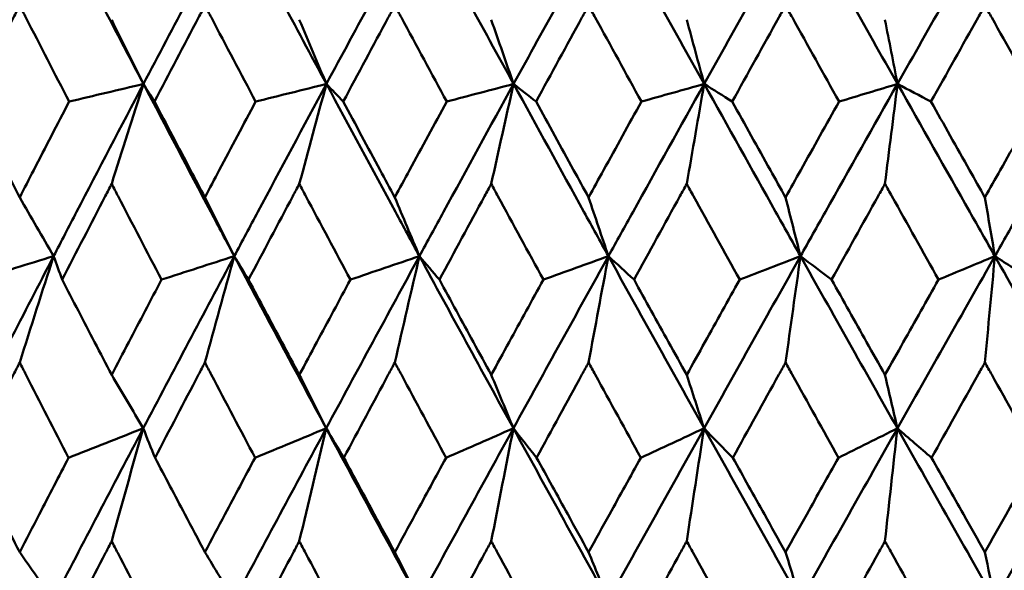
# Model space of a CAD drawing. Header units: millimetres. Extents: x 61 to 1929, y 482 to 2664.
# Tile 92 of 219: x 779.46 to 785.59, y 564.03 to 567.45. Entities that reach past the tile are written whole.
import ezdxf

# ---------------------------------------------------------------- set-up
doc = ezdxf.new("R2010")
doc.units = ezdxf.units.MM
doc.header["$LTSCALE"] = 10
doc.layers.add('Widoczne (ISO)', color=7, linetype='Continuous', lineweight=50)

msp = doc.modelspace()

# ---------------------------------------------------------------- linework, layer by layer
at = {"layer": 'Widoczne (ISO)'}
msp.add_circle((787.9742, 532.2569), 50, dxfattribs=at)
for points in [[(779.6711, 568.122), (779.4861, 567.7653), (779.3025, 567.4085), (779.1204, 567.0518)], [(779.6711, 568.122), (779.8559, 567.7653), (780.0418, 567.4085), (780.229, 567.0518)], [(780.7954, 568.122), (780.6054, 567.7653), (780.4165, 567.4085), (780.229, 567.0518)], [(780.7954, 568.122), (780.9853, 567.7653), (781.1762, 567.4085), (781.3681, 567.0518)], [(781.9481, 568.122), (781.7537, 567.7653), (781.5603, 567.4085), (781.3681, 567.0518)], [(781.9481, 568.122), (782.1423, 567.7653), (782.3374, 567.4085), (782.5333, 567.0518)], [(783.1245, 568.122), (782.9266, 567.7653), (782.7295, 567.4085), (782.5333, 567.0518)], [(783.1245, 568.122), (783.3224, 567.7653), (783.5209, 567.4085), (783.72, 567.0518)], [(784.3201, 568.122), (784.1193, 567.7653), (783.9193, 567.4085), (783.72, 567.0518)], [(784.3201, 568.122), (784.5208, 567.7653), (784.7219, 567.4085), (784.9234, 567.0518)], [(785.5301, 568.122), (785.3274, 567.7653), (785.1251, 567.4085), (784.9234, 567.0518)], [(785.5301, 568.122), (785.7328, 567.7653), (785.9357, 567.4085), (786.1389, 567.0518)], [(780.0313, 567.4516), (780.0971, 567.3181), (780.163, 567.1849), (780.229, 567.0518)], [(781.1995, 567.4516), (781.2556, 567.3181), (781.3118, 567.1849), (781.3681, 567.0518)], [(782.3944, 567.4516), (782.4407, 567.3181), (782.487, 567.1849), (782.5333, 567.0518)], [(783.6114, 567.4516), (783.6475, 567.3181), (783.6837, 567.1849), (783.72, 567.0518)], [(784.8455, 567.4516), (784.8715, 567.3181), (784.8974, 567.1849), (784.9234, 567.0518)], [(780.229, 567.0518), (780.0748, 567.0153), (779.9205, 566.9788), (779.7663, 566.9423)], [(780.0313, 566.4306), (780.0969, 566.6382), (780.1628, 566.8453), (780.229, 567.0518)], [(780.229, 567.0518), (780.2519, 567.0153), (780.2749, 566.9788), (780.2979, 566.9423)], [(781.3681, 567.0518), (781.2213, 567.0153), (781.0745, 566.9788), (780.9277, 566.9423)], [(781.1995, 566.4306), (781.2555, 566.6382), (781.3117, 566.8453), (781.3681, 567.0518)], [(781.3681, 567.0518), (781.4029, 567.0153), (781.4378, 566.9788), (781.4727, 566.9423)], [(782.5333, 567.0518), (782.3945, 567.0153), (782.2557, 566.9788), (782.1169, 566.9423)], [(782.3944, 566.4306), (782.4405, 566.6382), (782.4868, 566.8453), (782.5333, 567.0518)], [(782.5333, 567.0518), (782.5799, 567.0153), (782.6265, 566.9788), (782.6731, 566.9423)], [(783.72, 567.0518), (783.5897, 567.0153), (783.4595, 566.9788), (783.3292, 566.9423)], [(783.6114, 566.4306), (783.6474, 566.6382), (783.6836, 566.8453), (783.72, 567.0518)], [(783.72, 567.0518), (783.7781, 567.0153), (783.8363, 566.9788), (783.8945, 566.9423)], [(784.9234, 567.0518), (784.8022, 567.0153), (784.681, 566.9788), (784.5598, 566.9423)], [(784.8455, 566.4306), (784.8714, 566.6382), (784.8974, 566.8453), (784.9234, 567.0518)], [(784.9234, 567.0518), (784.9929, 567.0153), (785.0624, 566.9788), (785.1319, 566.9423)], [(779.4586, 566.3468), (779.529, 566.2247), (779.5994, 566.1027), (779.6699, 565.981)], [(780.6117, 566.3468), (780.6726, 566.2247), (780.7335, 566.1027), (780.7944, 565.981)], [(781.7939, 566.3468), (781.845, 566.2247), (781.8961, 566.1027), (781.9472, 565.981)], [(783.0004, 566.3468), (783.0415, 566.2247), (783.0827, 566.1027), (783.1238, 565.981)], [(784.2266, 566.3468), (784.2576, 566.2247), (784.2886, 566.1027), (784.3196, 565.981)], [(785.4676, 566.3468), (785.4883, 566.2247), (785.509, 566.1027), (785.5297, 565.981)], [(779.6699, 565.981), (779.4849, 565.6241), (779.3011, 565.2672), (779.1187, 564.9102)], [(779.6699, 565.981), (779.5119, 565.9323), (779.354, 565.8835), (779.196, 565.8348)], [(779.4586, 565.3196), (779.5287, 565.5406), (779.5992, 565.7611), (779.6699, 565.981)], [(779.6699, 565.981), (779.6876, 565.9323), (779.7053, 565.8835), (779.7231, 565.8348)], [(780.7944, 565.981), (780.6043, 565.6241), (780.4153, 565.2672), (780.2275, 564.9102)], [(780.7944, 565.981), (780.6435, 565.9323), (780.4926, 565.8835), (780.3417, 565.8348)], [(780.6117, 565.3196), (780.6723, 565.5406), (780.7332, 565.7611), (780.7944, 565.981)], [(780.7944, 565.981), (780.824, 565.9323), (780.8537, 565.8835), (780.8833, 565.8348)], [(780.7944, 565.981), (780.984, 565.6241), (781.1748, 565.2672), (781.3668, 564.9102)], [(781.9472, 565.981), (781.7528, 565.6241), (781.5593, 565.2672), (781.3668, 564.9102)], [(781.9472, 565.981), (781.804, 565.9323), (781.6608, 565.8835), (781.5175, 565.8348)], [(781.7939, 565.3196), (781.8448, 565.5406), (781.8959, 565.7611), (781.9472, 565.981)], [(781.9472, 565.981), (781.9886, 565.9323), (782.0301, 565.8835), (782.0716, 565.8348)], [(781.9472, 565.981), (782.1412, 565.6241), (782.3362, 565.2672), (782.5322, 564.9102)], [(783.1238, 565.981), (782.9259, 565.6241), (782.7287, 565.2672), (782.5322, 564.9102)], [(783.1238, 565.981), (782.9888, 565.9323), (782.8538, 565.8835), (782.7188, 565.8348)], [(783.0004, 565.3196), (783.0414, 565.5406), (783.0825, 565.7611), (783.1238, 565.981)], [(783.1238, 565.981), (783.1769, 565.9323), (783.23, 565.8835), (783.2831, 565.8348)], [(783.1238, 565.981), (783.3214, 565.6241), (783.5199, 565.2672), (783.7191, 564.9102)], [(784.3196, 565.981), (784.1189, 565.6241), (783.9187, 565.2672), (783.7191, 564.9102)], [(784.3196, 565.981), (784.1934, 565.9323), (784.0671, 565.8835), (783.9409, 565.8348)], [(784.2266, 565.3196), (784.2574, 565.5406), (784.2884, 565.7611), (784.3196, 565.981)], [(784.3196, 565.981), (784.3841, 565.9323), (784.4486, 565.8835), (784.5131, 565.8348)], [(784.3196, 565.981), (784.52, 565.6241), (784.7211, 565.2672), (784.9228, 564.9102)], [(785.5297, 565.981), (785.3271, 565.6241), (785.1248, 565.2672), (784.9228, 564.9102)], [(785.5297, 565.981), (785.4128, 565.9323), (785.2958, 565.8835), (785.1788, 565.8348)], [(785.4676, 565.3196), (785.4882, 565.5406), (785.5089, 565.7611), (785.5297, 565.981)], [(785.5297, 565.981), (785.6054, 565.9323), (785.6811, 565.8835), (785.7568, 565.8348)], [(785.5297, 565.981), (785.7322, 565.6241), (785.9352, 565.2672), (786.1386, 564.9102)], [(780.0313, 565.2426), (780.0966, 565.1317), (780.162, 565.0209), (780.2275, 564.9102)], [(781.1995, 565.2426), (781.2552, 565.1317), (781.311, 565.0209), (781.3668, 564.9102)], [(782.3944, 565.2426), (782.4403, 565.1317), (782.4863, 565.0209), (782.5322, 564.9102)], [(783.6114, 565.2426), (783.6473, 565.1317), (783.6832, 565.0209), (783.7191, 564.9102)], [(784.8455, 565.2426), (784.8713, 565.1317), (784.897, 565.0209), (784.9228, 564.9102)], [(780.2275, 564.9102), (780.0398, 564.5536), (779.8532, 564.1969), (779.6679, 563.8404)], [(780.2275, 564.9102), (780.0726, 564.8493), (779.9177, 564.7883), (779.7628, 564.7273)], [(780.0313, 564.2082), (780.0963, 564.4428), (780.1617, 564.6768), (780.2275, 564.9102)], [(780.2275, 564.9102), (780.2521, 564.8493), (780.2767, 564.7883), (780.3015, 564.7273)], [(781.3668, 564.9102), (781.1744, 564.5536), (780.983, 564.1969), (780.7926, 563.8404)], [(781.3668, 564.9102), (781.2193, 564.8493), (781.0717, 564.7883), (780.9241, 564.7273)], [(781.1995, 564.2082), (781.255, 564.4428), (781.3107, 564.6768), (781.3668, 564.9102)], [(781.3668, 564.9102), (781.4033, 564.8493), (781.4398, 564.7883), (781.4763, 564.7273)], [(781.3668, 564.9102), (781.5586, 564.5536), (781.7516, 564.1969), (781.9457, 563.8404)], [(782.5322, 564.9102), (782.3359, 564.5536), (782.1404, 564.1969), (781.9457, 563.8404)], [(782.5322, 564.9102), (782.3926, 564.8493), (782.2529, 564.7883), (782.1132, 564.7273)], [(782.3944, 564.2082), (782.4401, 564.4428), (782.486, 564.6768), (782.5322, 564.9102)], [(782.5322, 564.9102), (782.5804, 564.8493), (782.6286, 564.7883), (782.6768, 564.7273)], [(782.5322, 564.9102), (782.7281, 564.5536), (782.9249, 564.1969), (783.1226, 563.8404)], [(783.7191, 564.9102), (783.5197, 564.5536), (783.3208, 564.1969), (783.1226, 563.8404)], [(783.7191, 564.9102), (783.5879, 564.8493), (783.4567, 564.7883), (783.3254, 564.7273)], [(783.6114, 564.2082), (783.6471, 564.4428), (783.683, 564.6768), (783.7191, 564.9102)], [(783.7191, 564.9102), (783.7788, 564.8493), (783.8385, 564.7883), (783.8982, 564.7273)], [(783.7191, 564.9102), (783.9182, 564.5536), (784.1181, 564.1969), (784.3187, 563.8404)], [(784.9228, 564.9102), (784.721, 564.5536), (784.5196, 564.1969), (784.3187, 563.8404)], [(784.9228, 564.9102), (784.8006, 564.8493), (784.6783, 564.7883), (784.556, 564.7273)], [(784.8455, 564.2082), (784.8712, 564.4428), (784.8969, 564.6768), (784.9228, 564.9102)], [(784.9228, 564.9102), (784.9937, 564.8493), (785.0647, 564.7883), (785.1357, 564.7273)], [(784.9228, 564.9102), (785.1244, 564.5536), (785.3265, 564.1969), (785.5291, 563.8404)], [(786.1386, 564.9102), (785.9352, 564.5536), (785.732, 564.1969), (785.5291, 563.8404)], [(779.4586, 564.1399), (779.5283, 564.0399), (779.5981, 563.9401), (779.6679, 563.8404)], [(780.6117, 564.1399), (780.672, 564.0399), (780.7323, 563.9401), (780.7926, 563.8404)], [(781.7939, 564.1399), (781.8445, 564.0399), (781.8951, 563.9401), (781.9457, 563.8404)], [(783.0004, 564.1399), (783.0411, 564.0399), (783.0819, 563.9401), (783.1226, 563.8404)], [(784.2266, 564.1399), (784.2573, 564.0399), (784.288, 563.9401), (784.3187, 563.8404)], [(785.4676, 564.1399), (785.4881, 564.0399), (785.5086, 563.9401), (785.5291, 563.8404)]]:
    msp.add_open_spline(points, degree=3, dxfattribs=at)
for points, knots in [([(779.4586, 567.5403), (779.4457, 567.5151), (779.4327, 567.4898), (779.3307, 567.2905), (779.2419, 567.1164), (779.1534, 566.9423)], [0.06686277, 0.06686277, 0.06686277, 0.06686277, 0.07557848, 0.07557848, 0.13558897, 0.13558897, 0.13558897, 0.13558897]), ([(779.7663, 566.9423), (779.6765, 567.1164), (779.5869, 567.2904), (779.4846, 567.4897), (779.4716, 567.515), (779.4586, 567.5403)], [0.01556037, 0.01556037, 0.01556037, 0.01556037, 0.07555527, 0.07555527, 0.08428623, 0.08428623, 0.08428623, 0.08428623]), ([(780.6117, 567.5403), (780.5984, 567.5151), (780.5851, 567.4898), (780.4802, 567.2905), (780.3889, 567.1164), (780.2979, 566.9423)], [0.06686277, 0.06686277, 0.06686277, 0.06686277, 0.07557848, 0.07557848, 0.13558897, 0.13558897, 0.13558897, 0.13558897]), ([(780.9277, 566.9423), (780.8355, 567.1164), (780.7435, 567.2904), (780.6384, 567.4897), (780.6251, 567.515), (780.6117, 567.5403)], [0.01556037, 0.01556037, 0.01556037, 0.01556037, 0.07555527, 0.07555527, 0.08428623, 0.08428623, 0.08428623, 0.08428623]), ([(781.7939, 567.5403), (781.7803, 567.5151), (781.7666, 567.4898), (781.6593, 567.2905), (781.5659, 567.1164), (781.4727, 566.9423)], [0.06686277, 0.06686277, 0.06686277, 0.06686277, 0.07557848, 0.07557848, 0.13558897, 0.13558897, 0.13558897, 0.13558897]), ([(782.1169, 566.9423), (782.0227, 567.1164), (781.9287, 567.2904), (781.8212, 567.4897), (781.8075, 567.515), (781.7939, 567.5403)], [0.01556037, 0.01556037, 0.01556037, 0.01556037, 0.07555527, 0.07555527, 0.08428623, 0.08428623, 0.08428623, 0.08428623]), ([(783.0004, 567.5403), (782.9866, 567.5151), (782.9727, 567.4898), (782.8634, 567.2905), (782.7681, 567.1164), (782.6731, 566.9423)], [0.06686277, 0.06686277, 0.06686277, 0.06686277, 0.07557848, 0.07557848, 0.13558897, 0.13558897, 0.13558897, 0.13558897]), ([(783.3292, 566.9423), (783.2334, 567.1164), (783.1377, 567.2904), (783.0282, 567.4897), (783.0143, 567.515), (783.0004, 567.5403)], [0.01556037, 0.01556037, 0.01556037, 0.01556037, 0.07555527, 0.07555527, 0.08428623, 0.08428623, 0.08428623, 0.08428623]), ([(784.2266, 567.5403), (784.2125, 567.5151), (784.1985, 567.4898), (784.0876, 567.2905), (783.9909, 567.1164), (783.8945, 566.9423)], [0.06686277, 0.06686277, 0.06686277, 0.06686277, 0.07557848, 0.07557848, 0.13558897, 0.13558897, 0.13558897, 0.13558897]), ([(784.5598, 566.9423), (784.4627, 567.1164), (784.3658, 567.2904), (784.2548, 567.4897), (784.2407, 567.515), (784.2266, 567.5403)], [0.01556037, 0.01556037, 0.01556037, 0.01556037, 0.07555527, 0.07555527, 0.08428623, 0.08428623, 0.08428623, 0.08428623]), ([(785.4676, 567.5403), (785.4534, 567.5151), (785.4391, 567.4898), (785.3271, 567.2905), (785.2295, 567.1164), (785.1319, 566.9423)], [0.06686277, 0.06686277, 0.06686277, 0.06686277, 0.07557848, 0.07557848, 0.13558897, 0.13558897, 0.13558897, 0.13558897]), ([(785.8039, 566.9423), (785.706, 567.1164), (785.6081, 567.2904), (785.496, 567.4897), (785.4818, 567.515), (785.4676, 567.5403)], [0.01556037, 0.01556037, 0.01556037, 0.01556037, 0.07555527, 0.07555527, 0.08428623, 0.08428623, 0.08428623, 0.08428623]), ([(780.229, 567.0518), (780.0897, 566.7868), (779.9511, 566.5218), (779.7653, 566.1649), (779.7176, 566.073), (779.6699, 565.981)], [0.3692784, 0.3692784, 0.3692784, 0.3692784, 0.4608442, 0.4608442, 0.492629, 0.492629, 0.492629, 0.492629]), ([(780.229, 567.0518), (780.368, 566.7868), (780.5077, 566.5218), (780.6967, 566.1649), (780.7455, 566.073), (780.7944, 565.981)], [0.3692784, 0.3692784, 0.3692784, 0.3692784, 0.4608442, 0.4608442, 0.492629, 0.492629, 0.492629, 0.492629]), ([(781.3681, 567.0518), (781.2253, 566.7868), (781.0831, 566.5218), (780.8924, 566.1649), (780.8434, 566.073), (780.7944, 565.981)], [0.3692784, 0.3692784, 0.3692784, 0.3692784, 0.4608442, 0.4608442, 0.492629, 0.492629, 0.492629, 0.492629]), ([(781.3681, 567.0518), (781.5107, 566.7868), (781.6538, 566.5218), (781.8473, 566.1649), (781.8972, 566.073), (781.9472, 565.981)], [0.3692784, 0.3692784, 0.3692784, 0.3692784, 0.4608442, 0.4608442, 0.492629, 0.492629, 0.492629, 0.492629]), ([(782.5333, 567.0518), (782.3876, 566.7868), (782.2423, 566.5218), (782.0475, 566.1649), (781.9973, 566.073), (781.9472, 565.981)], [0.3692784, 0.3692784, 0.3692784, 0.3692784, 0.4608442, 0.4608442, 0.492629, 0.492629, 0.492629, 0.492629]), ([(782.5333, 567.0518), (782.6788, 566.7868), (782.8248, 566.5218), (783.022, 566.1649), (783.0729, 566.073), (783.1238, 565.981)], [0.3692784, 0.3692784, 0.3692784, 0.3692784, 0.4608442, 0.4608442, 0.492629, 0.492629, 0.492629, 0.492629]), ([(783.72, 567.0518), (783.5719, 566.7868), (783.4242, 566.5218), (783.2259, 566.1649), (783.1748, 566.073), (783.1238, 565.981)], [0.3692784, 0.3692784, 0.3692784, 0.3692784, 0.4608442, 0.4608442, 0.492629, 0.492629, 0.492629, 0.492629]), ([(783.72, 567.0518), (783.8679, 566.7868), (784.0162, 566.5218), (784.2163, 566.1649), (784.2679, 566.073), (784.3196, 565.981)], [0.3692784, 0.3692784, 0.3692784, 0.3692784, 0.4608442, 0.4608442, 0.492629, 0.492629, 0.492629, 0.492629]), ([(784.9234, 567.0518), (784.7736, 566.7868), (784.624, 566.5218), (784.4231, 566.1649), (784.3713, 566.073), (784.3196, 565.981)], [0.3692784, 0.3692784, 0.3692784, 0.3692784, 0.4608442, 0.4608442, 0.492629, 0.492629, 0.492629, 0.492629]), ([(784.9234, 567.0518), (785.0732, 566.7868), (785.2231, 566.5218), (785.4254, 566.1649), (785.4776, 566.073), (785.5297, 565.981)], [0.3692784, 0.3692784, 0.3692784, 0.3692784, 0.4608442, 0.4608442, 0.492629, 0.492629, 0.492629, 0.492629]), ([(786.1389, 567.0518), (785.9879, 566.7868), (785.8371, 566.5218), (785.6342, 566.1649), (785.582, 566.073), (785.5297, 565.981)], [0.3692784, 0.3692784, 0.3692784, 0.3692784, 0.4608442, 0.4608442, 0.492629, 0.492629, 0.492629, 0.492629]), ([(779.1534, 566.9423), (779.2259, 566.8004), (779.2986, 566.6584), (779.4005, 566.4599), (779.4296, 566.4033), (779.4586, 566.3468)], [0.01259731, 0.01259731, 0.01259731, 0.01259731, 0.06159863, 0.06159863, 0.08110666, 0.08110666, 0.08110666, 0.08110666]), ([(779.4586, 566.3468), (779.4877, 566.4033), (779.5168, 566.4598), (779.6192, 566.6583), (779.6927, 566.8003), (779.7663, 566.9423)], [0.04208868, 0.04208868, 0.04208868, 0.04208868, 0.06158988, 0.06158988, 0.11059803, 0.11059803, 0.11059803, 0.11059803]), ([(780.2979, 566.9423), (780.3725, 566.8004), (780.4472, 566.6584), (780.552, 566.4599), (780.5818, 566.4033), (780.6117, 566.3468)], [0.01259731, 0.01259731, 0.01259731, 0.01259731, 0.06159863, 0.06159863, 0.08110666, 0.08110666, 0.08110666, 0.08110666]), ([(780.6117, 566.3468), (780.6416, 566.4033), (780.6715, 566.4598), (780.7767, 566.6583), (780.8521, 566.8003), (780.9277, 566.9423)], [0.04208868, 0.04208868, 0.04208868, 0.04208868, 0.06158988, 0.06158988, 0.11059803, 0.11059803, 0.11059803, 0.11059803]), ([(781.4727, 566.9423), (781.549, 566.8004), (781.6256, 566.6584), (781.7328, 566.4599), (781.7633, 566.4033), (781.7939, 566.3468)], [0.01259731, 0.01259731, 0.01259731, 0.01259731, 0.06159863, 0.06159863, 0.08110666, 0.08110666, 0.08110666, 0.08110666]), ([(781.7939, 566.3468), (781.8245, 566.4033), (781.855, 566.4598), (781.9626, 566.6583), (782.0397, 566.8003), (782.1169, 566.9423)], [0.04208868, 0.04208868, 0.04208868, 0.04208868, 0.06158988, 0.06158988, 0.11059803, 0.11059803, 0.11059803, 0.11059803]), ([(782.6731, 566.9423), (782.751, 566.8004), (782.8289, 566.6584), (782.9382, 566.4599), (782.9693, 566.4033), (783.0004, 566.3468)], [0.01259731, 0.01259731, 0.01259731, 0.01259731, 0.06159863, 0.06159863, 0.08110666, 0.08110666, 0.08110666, 0.08110666]), ([(783.0004, 566.3468), (783.0316, 566.4033), (783.0627, 566.4598), (783.1722, 566.6583), (783.2506, 566.8003), (783.3292, 566.9423)], [0.04208868, 0.04208868, 0.04208868, 0.04208868, 0.06158988, 0.06158988, 0.11059803, 0.11059803, 0.11059803, 0.11059803]), ([(783.8945, 566.9423), (783.9735, 566.8004), (784.0527, 566.6584), (784.1635, 566.4599), (784.195, 566.4033), (784.2266, 566.3468)], [0.01259731, 0.01259731, 0.01259731, 0.01259731, 0.06159863, 0.06159863, 0.08110666, 0.08110666, 0.08110666, 0.08110666]), ([(784.2266, 566.3468), (784.2582, 566.4033), (784.2898, 566.4598), (784.4008, 566.6583), (784.4803, 566.8003), (784.5598, 566.9423)], [0.04208868, 0.04208868, 0.04208868, 0.04208868, 0.06158988, 0.06158988, 0.11059803, 0.11059803, 0.11059803, 0.11059803]), ([(785.1319, 566.9423), (785.2118, 566.8004), (785.2918, 566.6584), (785.4038, 566.4599), (785.4357, 566.4033), (785.4676, 566.3468)], [0.01259731, 0.01259731, 0.01259731, 0.01259731, 0.06159863, 0.06159863, 0.08110666, 0.08110666, 0.08110666, 0.08110666]), ([(785.4676, 566.3468), (785.4994, 566.4033), (785.5313, 566.4598), (785.6434, 566.6583), (785.7237, 566.8003), (785.8039, 566.9423)], [0.04208868, 0.04208868, 0.04208868, 0.04208868, 0.06158988, 0.06158988, 0.11059803, 0.11059803, 0.11059803, 0.11059803]), ([(780.0313, 566.4306), (780.018, 566.4051), (780.0048, 566.3795), (779.9017, 566.1809), (779.8123, 566.0079), (779.7231, 565.8348)], [0.07138254, 0.07138254, 0.07138254, 0.07138254, 0.08018544, 0.08018544, 0.13983561, 0.13983561, 0.13983561, 0.13983561]), ([(780.3417, 565.8348), (780.2512, 566.0078), (780.1611, 566.1808), (780.0579, 566.3794), (780.0446, 566.405), (780.0313, 566.4306)], [0.02053386, 0.02053386, 0.02053386, 0.02053386, 0.08016461, 0.08016461, 0.08898694, 0.08898694, 0.08898694, 0.08898694]), ([(781.1995, 566.4306), (781.1859, 566.4051), (781.1723, 566.3795), (781.0667, 566.1809), (780.9749, 566.0079), (780.8833, 565.8348)], [0.07138254, 0.07138254, 0.07138254, 0.07138254, 0.08018544, 0.08018544, 0.13983561, 0.13983561, 0.13983561, 0.13983561]), ([(781.5175, 565.8348), (781.4249, 566.0078), (781.3325, 566.1808), (781.2267, 566.3794), (781.2131, 566.405), (781.1995, 566.4306)], [0.02053386, 0.02053386, 0.02053386, 0.02053386, 0.08016461, 0.08016461, 0.08898694, 0.08898694, 0.08898694, 0.08898694]), ([(782.3944, 566.4306), (782.3805, 566.4051), (782.3667, 566.3795), (782.2588, 566.1809), (782.1651, 566.0079), (782.0716, 565.8348)], [0.07138254, 0.07138254, 0.07138254, 0.07138254, 0.08018544, 0.08018544, 0.13983561, 0.13983561, 0.13983561, 0.13983561]), ([(782.7188, 565.8348), (782.6244, 566.0078), (782.5302, 566.1808), (782.4222, 566.3794), (782.4083, 566.405), (782.3944, 566.4306)], [0.02053386, 0.02053386, 0.02053386, 0.02053386, 0.08016461, 0.08016461, 0.08898694, 0.08898694, 0.08898694, 0.08898694]), ([(783.6114, 566.4306), (783.5973, 566.4051), (783.5832, 566.3795), (783.4736, 566.1809), (783.3782, 566.0079), (783.2831, 565.8348)], [0.07138254, 0.07138254, 0.07138254, 0.07138254, 0.08018544, 0.08018544, 0.13983561, 0.13983561, 0.13983561, 0.13983561]), ([(783.9409, 565.8348), (783.845, 566.0078), (783.7493, 566.1808), (783.6396, 566.3794), (783.6255, 566.405), (783.6114, 566.4306)], [0.02053386, 0.02053386, 0.02053386, 0.02053386, 0.08016461, 0.08016461, 0.08898694, 0.08898694, 0.08898694, 0.08898694]), ([(784.8455, 566.4306), (784.8313, 566.4051), (784.817, 566.3795), (784.7061, 566.1809), (784.6095, 566.0079), (784.5131, 565.8348)], [0.07138254, 0.07138254, 0.07138254, 0.07138254, 0.08018544, 0.08018544, 0.13983561, 0.13983561, 0.13983561, 0.13983561]), ([(785.1788, 565.8348), (785.082, 566.0078), (784.9852, 566.1808), (784.8741, 566.3794), (784.8598, 566.405), (784.8455, 566.4306)], [0.02053386, 0.02053386, 0.02053386, 0.02053386, 0.08016461, 0.08016461, 0.08898694, 0.08898694, 0.08898694, 0.08898694]), ([(779.7231, 565.8348), (779.7903, 565.7051), (779.8577, 565.5754), (779.9606, 565.378), (779.9959, 565.3103), (780.0313, 565.2426)], [0.01681985, 0.01681985, 0.01681985, 0.01681985, 0.06159108, 0.06159108, 0.08495433, 0.08495433, 0.08495433, 0.08495433]), ([(780.0313, 565.2426), (780.0666, 565.3103), (780.102, 565.378), (780.2054, 565.5753), (780.2735, 565.7051), (780.3417, 565.8348)], [0.03825175, 0.03825175, 0.03825175, 0.03825175, 0.06160817, 0.06160817, 0.10638617, 0.10638617, 0.10638617, 0.10638617]), ([(780.8833, 565.8348), (780.9524, 565.7051), (781.0215, 565.5754), (781.127, 565.378), (781.1632, 565.3103), (781.1995, 565.2426)], [0.01681985, 0.01681985, 0.01681985, 0.01681985, 0.06159108, 0.06159108, 0.08495433, 0.08495433, 0.08495433, 0.08495433]), ([(781.1995, 565.2426), (781.2357, 565.3103), (781.272, 565.378), (781.3779, 565.5753), (781.4477, 565.7051), (781.5175, 565.8348)], [0.03825175, 0.03825175, 0.03825175, 0.03825175, 0.06160817, 0.06160817, 0.10638617, 0.10638617, 0.10638617, 0.10638617]), ([(782.0716, 565.8348), (782.1421, 565.7051), (782.2127, 565.5754), (782.3204, 565.378), (782.3574, 565.3103), (782.3944, 565.2426)], [0.01681985, 0.01681985, 0.01681985, 0.01681985, 0.06159108, 0.06159108, 0.08495433, 0.08495433, 0.08495433, 0.08495433]), ([(782.3944, 565.2426), (782.4314, 565.3103), (782.4684, 565.378), (782.5765, 565.5753), (782.6476, 565.7051), (782.7188, 565.8348)], [0.03825175, 0.03825175, 0.03825175, 0.03825175, 0.06160817, 0.06160817, 0.10638617, 0.10638617, 0.10638617, 0.10638617]), ([(783.2831, 565.8348), (783.3548, 565.7051), (783.4267, 565.5754), (783.5362, 565.378), (783.5738, 565.3103), (783.6114, 565.2426)], [0.01681985, 0.01681985, 0.01681985, 0.01681985, 0.06159108, 0.06159108, 0.08495433, 0.08495433, 0.08495433, 0.08495433]), ([(783.6114, 565.2426), (783.649, 565.3103), (783.6866, 565.378), (783.7964, 565.5753), (783.8686, 565.7051), (783.9409, 565.8348)], [0.03825175, 0.03825175, 0.03825175, 0.03825175, 0.06160817, 0.06160817, 0.10638617, 0.10638617, 0.10638617, 0.10638617]), ([(784.5131, 565.8348), (784.5858, 565.7051), (784.6586, 565.5754), (784.7694, 565.378), (784.8075, 565.3103), (784.8455, 565.2426)], [0.01681985, 0.01681985, 0.01681985, 0.01681985, 0.06159108, 0.06159108, 0.08495433, 0.08495433, 0.08495433, 0.08495433]), ([(784.8455, 565.2426), (784.8836, 565.3103), (784.9216, 565.378), (785.0327, 565.5753), (785.1058, 565.7051), (785.1788, 565.8348)], [0.03825175, 0.03825175, 0.03825175, 0.03825175, 0.06160817, 0.06160817, 0.10638617, 0.10638617, 0.10638617, 0.10638617]), ([(779.4586, 565.3196), (779.4458, 565.2945), (779.4329, 565.2693), (779.332, 565.0719), (779.2443, 564.8996), (779.1569, 564.7273)], [0.07597559, 0.07597559, 0.07597559, 0.07597559, 0.08464777, 0.08464777, 0.14401425, 0.14401425, 0.14401425, 0.14401425]), ([(779.7628, 564.7273), (779.674, 564.8995), (779.5856, 565.0717), (779.4845, 565.2692), (779.4716, 565.2944), (779.4586, 565.3196)], [0.02530969, 0.02530969, 0.02530969, 0.02530969, 0.08465152, 0.08465152, 0.09334823, 0.09334823, 0.09334823, 0.09334823]), ([(780.6117, 565.3196), (780.5985, 565.2945), (780.5853, 565.2693), (780.4816, 565.0719), (780.3914, 564.8996), (780.3015, 564.7273)], [0.07597559, 0.07597559, 0.07597559, 0.07597559, 0.08464777, 0.08464777, 0.14401425, 0.14401425, 0.14401425, 0.14401425]), ([(780.9241, 564.7273), (780.833, 564.8995), (780.7421, 565.0717), (780.6383, 565.2692), (780.625, 565.2944), (780.6117, 565.3196)], [0.02530969, 0.02530969, 0.02530969, 0.02530969, 0.08465152, 0.08465152, 0.09334823, 0.09334823, 0.09334823, 0.09334823]), ([(781.7939, 565.3196), (781.7804, 565.2945), (781.7668, 565.2693), (781.6608, 565.0719), (781.5684, 564.8996), (781.4763, 564.7273)], [0.07597559, 0.07597559, 0.07597559, 0.07597559, 0.08464777, 0.08464777, 0.14401425, 0.14401425, 0.14401425, 0.14401425]), ([(782.1132, 564.7273), (782.0201, 564.8995), (781.9273, 565.0717), (781.821, 565.2692), (781.8075, 565.2944), (781.7939, 565.3196)], [0.02530969, 0.02530969, 0.02530969, 0.02530969, 0.08465152, 0.08465152, 0.09334823, 0.09334823, 0.09334823, 0.09334823]), ([(783.0004, 565.3196), (782.9866, 565.2945), (782.9729, 565.2693), (782.8648, 565.0719), (782.7707, 564.8996), (782.6768, 564.7273)], [0.07597559, 0.07597559, 0.07597559, 0.07597559, 0.08464777, 0.08464777, 0.14401425, 0.14401425, 0.14401425, 0.14401425]), ([(783.3254, 564.7273), (783.2308, 564.8995), (783.1362, 565.0717), (783.0281, 565.2692), (783.0142, 565.2944), (783.0004, 565.3196)], [0.02530969, 0.02530969, 0.02530969, 0.02530969, 0.08465152, 0.08465152, 0.09334823, 0.09334823, 0.09334823, 0.09334823]), ([(784.2266, 565.3196), (784.2126, 565.2945), (784.1987, 565.2693), (784.0891, 565.0719), (783.9936, 564.8996), (783.8982, 564.7273)], [0.07597559, 0.07597559, 0.07597559, 0.07597559, 0.08464777, 0.08464777, 0.14401425, 0.14401425, 0.14401425, 0.14401425]), ([(784.556, 564.7273), (784.4601, 564.8995), (784.3643, 565.0717), (784.2546, 565.2692), (784.2406, 565.2944), (784.2266, 565.3196)], [0.02530969, 0.02530969, 0.02530969, 0.02530969, 0.08465152, 0.08465152, 0.09334823, 0.09334823, 0.09334823, 0.09334823]), ([(785.4676, 565.3196), (785.4534, 565.2945), (785.4393, 565.2693), (785.3286, 565.0719), (785.2321, 564.8996), (785.1357, 564.7273)], [0.07597559, 0.07597559, 0.07597559, 0.07597559, 0.08464777, 0.08464777, 0.14401425, 0.14401425, 0.14401425, 0.14401425]), ([(785.8001, 564.7273), (785.7033, 564.8995), (785.6066, 565.0717), (785.4959, 565.2692), (785.4817, 565.2944), (785.4676, 565.3196)], [0.02530969, 0.02530969, 0.02530969, 0.02530969, 0.08465152, 0.08465152, 0.09334823, 0.09334823, 0.09334823, 0.09334823]), ([(779.1569, 564.7273), (779.2169, 564.61), (779.2771, 564.4926), (779.3777, 564.2968), (779.4182, 564.2184), (779.4586, 564.1399)], [0.02104899, 0.02104899, 0.02104899, 0.02104899, 0.0615671, 0.0615671, 0.08866561, 0.08866561, 0.08866561, 0.08866561]), ([(779.4586, 564.1399), (779.4991, 564.2183), (779.5397, 564.2968), (779.641, 564.4926), (779.7018, 564.61), (779.7628, 564.7273)], [0.03448054, 0.03448054, 0.03448054, 0.03448054, 0.06157222, 0.06157222, 0.10209717, 0.10209717, 0.10209717, 0.10209717]), ([(780.3015, 564.7273), (780.3632, 564.61), (780.4251, 564.4926), (780.5286, 564.2968), (780.5701, 564.2184), (780.6117, 564.1399)], [0.02104899, 0.02104899, 0.02104899, 0.02104899, 0.0615671, 0.0615671, 0.08866561, 0.08866561, 0.08866561, 0.08866561]), ([(780.6117, 564.1399), (780.6533, 564.2183), (780.695, 564.2968), (780.799, 564.4926), (780.8615, 564.61), (780.9241, 564.7273)], [0.03448054, 0.03448054, 0.03448054, 0.03448054, 0.06157222, 0.06157222, 0.10209717, 0.10209717, 0.10209717, 0.10209717]), ([(781.4763, 564.7273), (781.5395, 564.61), (781.6029, 564.4926), (781.7088, 564.2968), (781.7513, 564.2184), (781.7939, 564.1399)], [0.02104899, 0.02104899, 0.02104899, 0.02104899, 0.0615671, 0.0615671, 0.08866561, 0.08866561, 0.08866561, 0.08866561]), ([(781.7939, 564.1399), (781.8364, 564.2183), (781.879, 564.2968), (781.9854, 564.4926), (782.0493, 564.61), (782.1132, 564.7273)], [0.03448054, 0.03448054, 0.03448054, 0.03448054, 0.06157222, 0.06157222, 0.10209717, 0.10209717, 0.10209717, 0.10209717]), ([(782.6768, 564.7273), (782.7413, 564.61), (782.8059, 564.4926), (782.9138, 564.2968), (782.9571, 564.2184), (783.0004, 564.1399)], [0.02104899, 0.02104899, 0.02104899, 0.02104899, 0.0615671, 0.0615671, 0.08866561, 0.08866561, 0.08866561, 0.08866561]), ([(783.0004, 564.1399), (783.0438, 564.2183), (783.0871, 564.2968), (783.1954, 564.4926), (783.2604, 564.61), (783.3254, 564.7273)], [0.03448054, 0.03448054, 0.03448054, 0.03448054, 0.06157222, 0.06157222, 0.10209717, 0.10209717, 0.10209717, 0.10209717]), ([(783.8982, 564.7273), (783.9637, 564.61), (784.0292, 564.4926), (784.1387, 564.2968), (784.1826, 564.2184), (784.2266, 564.1399)], [0.02104899, 0.02104899, 0.02104899, 0.02104899, 0.0615671, 0.0615671, 0.08866561, 0.08866561, 0.08866561, 0.08866561]), ([(784.2266, 564.1399), (784.2705, 564.2183), (784.3145, 564.2968), (784.4243, 564.4926), (784.4901, 564.61), (784.556, 564.7273)], [0.03448054, 0.03448054, 0.03448054, 0.03448054, 0.06157222, 0.06157222, 0.10209717, 0.10209717, 0.10209717, 0.10209717]), ([(785.1357, 564.7273), (785.2019, 564.61), (785.2682, 564.4926), (785.3788, 564.2968), (785.4232, 564.2184), (785.4676, 564.1399)], [0.02104899, 0.02104899, 0.02104899, 0.02104899, 0.0615671, 0.0615671, 0.08866561, 0.08866561, 0.08866561, 0.08866561]), ([(785.4676, 564.1399), (785.5119, 564.2183), (785.5563, 564.2968), (785.6672, 564.4926), (785.7336, 564.61), (785.8001, 564.7273)], [0.03448054, 0.03448054, 0.03448054, 0.03448054, 0.06157222, 0.06157222, 0.10209717, 0.10209717, 0.10209717, 0.10209717]), ([(780.0313, 564.2082), (780.0187, 564.184), (780.0062, 564.1599), (779.9047, 563.9641), (779.816, 563.7924), (779.7276, 563.6208)], [0.0806421, 0.0806421, 0.0806421, 0.0806421, 0.08897282, 0.08897282, 0.14811965, 0.14811965, 0.14811965, 0.14811965]), ([(780.3372, 563.6208), (780.2475, 563.7923), (780.1581, 563.9639), (780.0565, 564.1597), (780.0439, 564.1839), (780.0313, 564.2082)], [0.02983351, 0.02983351, 0.02983351, 0.02983351, 0.0889495, 0.0889495, 0.09731113, 0.09731113, 0.09731113, 0.09731113]), ([(781.1995, 564.2082), (781.1866, 564.184), (781.1738, 564.1599), (781.0697, 563.9641), (780.9787, 563.7924), (780.8879, 563.6208)], [0.0806421, 0.0806421, 0.0806421, 0.0806421, 0.08897282, 0.08897282, 0.14811965, 0.14811965, 0.14811965, 0.14811965]), ([(781.5129, 563.6208), (781.4211, 563.7923), (781.3295, 563.9639), (781.2253, 564.1597), (781.2124, 564.1839), (781.1995, 564.2082)], [0.02983351, 0.02983351, 0.02983351, 0.02983351, 0.0889495, 0.0889495, 0.09731113, 0.09731113, 0.09731113, 0.09731113]), ([(782.3944, 564.2082), (782.3813, 564.184), (782.3682, 564.1599), (782.2619, 563.9641), (782.169, 563.7924), (782.0762, 563.6208)], [0.0806421, 0.0806421, 0.0806421, 0.0806421, 0.08897282, 0.08897282, 0.14811965, 0.14811965, 0.14811965, 0.14811965]), ([(782.7141, 563.6208), (782.6205, 563.7923), (782.5271, 563.9639), (782.4208, 564.1597), (782.4076, 564.1839), (782.3944, 564.2082)], [0.02983351, 0.02983351, 0.02983351, 0.02983351, 0.0889495, 0.0889495, 0.09731113, 0.09731113, 0.09731113, 0.09731113]), ([(783.6114, 564.2082), (783.598, 564.184), (783.5847, 564.1599), (783.4767, 563.9641), (783.3822, 563.7924), (783.2878, 563.6208)], [0.0806421, 0.0806421, 0.0806421, 0.0806421, 0.08897282, 0.08897282, 0.14811965, 0.14811965, 0.14811965, 0.14811965]), ([(783.9361, 563.6208), (783.8411, 563.7923), (783.7462, 563.9639), (783.6381, 564.1597), (783.6247, 564.1839), (783.6114, 564.2082)], [0.02983351, 0.02983351, 0.02983351, 0.02983351, 0.0889495, 0.0889495, 0.09731113, 0.09731113, 0.09731113, 0.09731113]), ([(784.8455, 564.2082), (784.832, 564.184), (784.8185, 564.1599), (784.7092, 563.9641), (784.6135, 563.7924), (784.5179, 563.6208)], [0.0806421, 0.0806421, 0.0806421, 0.0806421, 0.08897282, 0.08897282, 0.14811965, 0.14811965, 0.14811965, 0.14811965]), ([(785.174, 563.6208), (785.0779, 563.7923), (784.982, 563.9639), (784.8726, 564.1597), (784.8591, 564.1839), (784.8455, 564.2082)], [0.02983351, 0.02983351, 0.02983351, 0.02983351, 0.0889495, 0.0889495, 0.09731113, 0.09731113, 0.09731113, 0.09731113])]:
    msp.add_open_spline(points, degree=3, knots=knots, dxfattribs=at)

doc.saveas('drawing.dxf')
